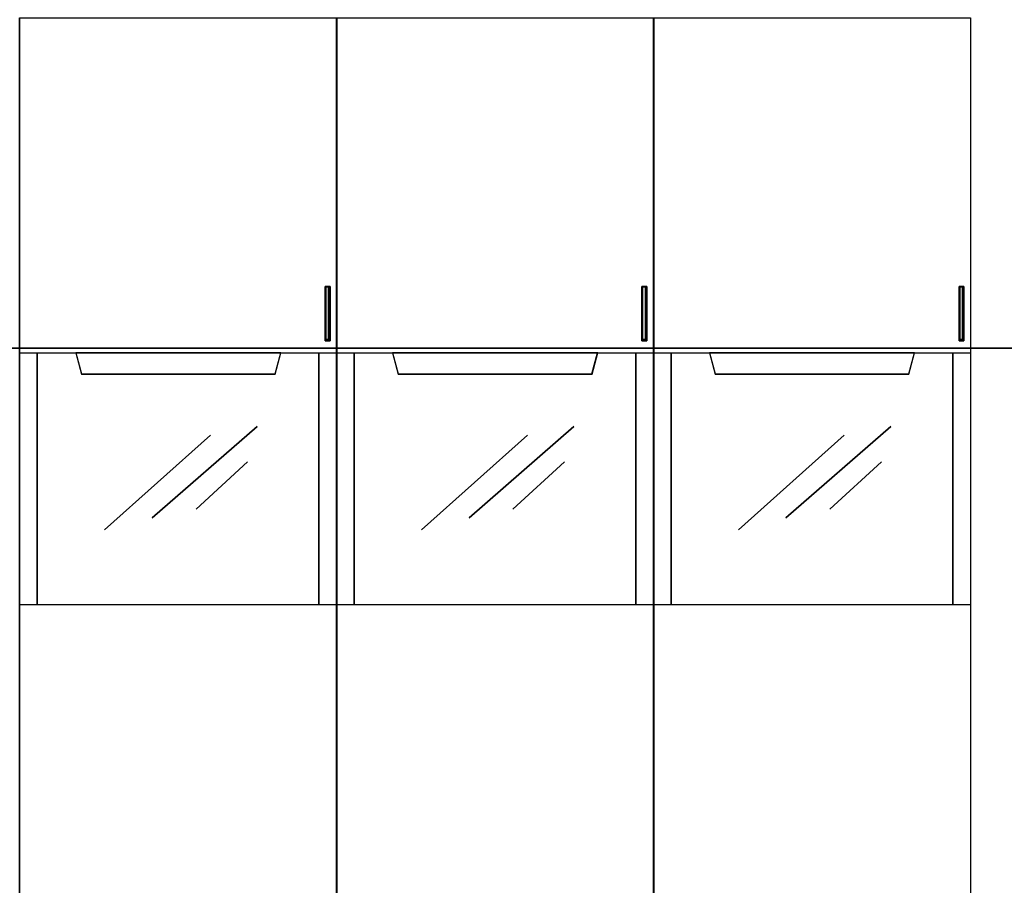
# Model space of a CAD drawing. Extents: x -635870 to -372006, y -44437 to 104716.
# Tile 185 of 246: x -515537 to -514977, y -19410 to -18919. Entities that reach past the tile are written whole.
import ezdxf

# ---------------------------------------------------------------- set-up
doc = ezdxf.new("R2010")
doc.units = 0
doc.header["$MEASUREMENT"] = 0
doc.layers.get('0').update_dxf_attribs({"color": 252})
doc.layers.add('45', color=8, linetype='Continuous')
doc.layers.add('50', color=7, linetype='Continuous')

# ---------------------------------------------------------------- blocks, each defined once
blk = doc.blocks.new('*C988')
at = {"layer": '50', "color": 7}
for points in [[(156.839992, -131.828671), (156.839992, -128.738295), (156.839992, -131.828671)], [(156.839992, -128.738295), (156.946033, -128.738295), (156.839992, -128.738295)], [(156.875118, -131.828671), (156.839992, -131.828671), (156.839992, -128.738295), (156.875118, -128.738295), (156.980496, -128.738295), (157.085874, -128.738295), (157.121, -128.738295), (157.121, -131.828671), (157.085874, -131.828671), (156.980496, -131.828671), (156.875118, -131.828671)], [(156.839992, -128.738295), (156.839992, -131.828671), (156.875118, -131.828671), (156.980496, -131.828671), (157.085874, -131.828671), (157.121, -131.828671), (157.121, -128.738295), (157.085874, -128.738295), (156.980496, -128.738295), (156.875118, -128.738295), (156.839992, -128.738295)], [(156.863852, -128.738295), (157.020261, -128.738295), (156.863852, -128.738295)], [(156.879758, -128.778017), (156.879758, -131.788949), (156.904942, -131.788949), (156.980496, -131.788949), (157.05605, -131.788949), (157.081235, -131.788949), (157.081235, -128.778017), (157.05605, -128.778017), (156.980496, -128.778017), (156.904942, -128.778017), (156.879758, -128.778017)], [(156.93808, -128.738295), (157.09449, -128.738295), (156.93808, -128.738295)], [(157.012308, -128.738295), (157.121, -128.738295), (157.012308, -128.738295)], [(157.038818, -128.738295), (157.038818, -131.828671), (157.038818, -128.738295)], [(174.829767, -131.828671), (174.829767, -128.738295), (174.829767, -131.828671)], [(174.829767, -128.738295), (174.962318, -128.738295), (174.829767, -128.738295)], [(174.900682, -131.828671), (174.829767, -131.828671), (174.829767, -128.738295), (174.900682, -128.738295), (174.971596, -128.738295), (175.077968, -128.738295), (175.113425, -128.738295), (175.113425, -131.828671), (175.077968, -131.828671), (174.971596, -131.828671), (174.900682, -131.828671)], [(174.829767, -128.738295), (174.829767, -131.828671), (174.900682, -131.828671), (174.971596, -131.828671), (175.077968, -131.828671), (175.113425, -131.828671), (175.113425, -128.738295), (175.077968, -128.738295), (174.971596, -128.738295), (174.900682, -128.738295), (174.829767, -128.738295)], [(174.872183, -128.778017), (174.872183, -131.788949), (174.922553, -131.788949), (174.972922, -131.788949), (175.048476, -131.788949), (175.07366, -131.788949), (175.07366, -128.778017), (175.048476, -128.778017), (174.972922, -128.778017), (174.922553, -128.778017), (174.872183, -128.778017)], [(174.880136, -128.738295), (175.012687, -128.738295), (174.880136, -128.738295)], [(174.930506, -128.738295), (175.086915, -128.738295), (174.930506, -128.738295)], [(175.004734, -128.738295), (175.113425, -128.738295), (175.004734, -128.738295)], [(175.031244, -128.738295), (175.031244, -131.828671), (175.031244, -128.738295)], [(192.848703, -131.828671), (192.848703, -128.738295), (192.848703, -131.828671)], [(192.848703, -128.738295), (192.954743, -128.738295), (192.848703, -128.738295)], [(192.883829, -131.828671), (192.848703, -131.828671), (192.848703, -128.738295), (192.883829, -128.738295), (192.989207, -128.738295), (193.094584, -128.738295), (193.12971, -128.738295), (193.12971, -131.828671), (193.094584, -131.828671), (192.989207, -131.828671), (192.883829, -131.828671)], [(192.848703, -128.738295), (192.848703, -131.828671), (192.883829, -131.828671), (192.989207, -131.828671), (193.094584, -131.828671), (193.12971, -131.828671), (193.12971, -128.738295), (193.094584, -128.738295), (192.989207, -128.738295), (192.883829, -128.738295), (192.848703, -128.738295)], [(192.872562, -128.738295), (193.028972, -128.738295), (192.872562, -128.738295)], [(192.888468, -128.778017), (192.888468, -131.788949), (192.913653, -131.788949), (192.989207, -131.788949), (193.06476, -131.788949), (193.089945, -131.788949), (193.089945, -128.778017), (193.06476, -128.778017), (192.989207, -128.778017), (192.913653, -128.778017), (192.888468, -128.778017)], [(192.94679, -128.738295), (193.105851, -128.738295), (192.94679, -128.738295)], [(193.02367, -128.738295), (193.12971, -128.738295), (193.02367, -128.738295)], [(193.047529, -128.738295), (193.047529, -131.828671), (193.047529, -128.738295)], [(156.839992, -131.746579), (156.946033, -131.746579), (156.839992, -131.746579)], [(156.863852, -131.746579), (157.020261, -131.746579), (156.863852, -131.746579)], [(156.93808, -131.746579), (157.09449, -131.746579), (156.93808, -131.746579)], [(157.012308, -131.746579), (157.121, -131.746579), (157.012308, -131.746579)], [(174.829767, -131.746579), (174.962318, -131.746579), (174.829767, -131.746579)], [(174.880136, -131.746579), (175.012687, -131.746579), (174.880136, -131.746579)], [(174.930506, -131.746579), (175.086915, -131.746579), (174.930506, -131.746579)], [(175.004734, -131.746579), (175.113425, -131.746579), (175.004734, -131.746579)], [(192.848703, -131.746579), (192.954743, -131.746579), (192.848703, -131.746579)], [(192.872562, -131.746579), (193.028972, -131.746579), (192.872562, -131.746579)], [(192.94679, -131.746579), (193.105851, -131.746579), (192.94679, -131.746579)], [(193.02367, -131.746579), (193.12971, -131.746579), (193.02367, -131.746579)], [(246.510509, -132.244429), (31.516001, -132.244429), (246.510509, -132.244429)], [(246.510509, -132.244429), (246.510509, -178.271705), (31.516001, -178.271705), (31.516001, -132.244429), (246.510509, -132.244429)]]:
    blk.add_lwpolyline(points, close=True, dxfattribs=at)
blk = doc.blocks.new('*U993')
at = {"layer": '45', "color": 7}
for points in [[(139.491763, -113.492968), (157.505397, -113.492968), (157.505397, -113.492968), (157.505397, -196.498834), (157.505397, -196.498834), (139.491763, -196.498834), (139.491763, -196.498834), (139.491763, -113.492968), (139.491763, -113.492968)], [(139.491763, -132.496002), (157.505397, -132.496002), (157.505397, -146.803888), (139.491763, -146.803888), (139.491763, -132.496002)], [(139.497065, -132.501298), (157.500095, -132.501298), (157.500095, -146.798592), (139.497065, -146.798592), (139.497065, -132.501298)], [(142.67563, -132.496002), (142.99709, -133.708849), (142.99709, -133.708849), (154.002721, -133.708849), (154.002721, -133.708849), (154.324181, -132.496002), (142.67563, -132.496002)], [(142.680932, -132.501298), (143.002099, -133.703553), (153.997711, -133.703553), (154.318879, -132.501298), (142.680932, -132.501298)]]:
    blk.add_lwpolyline(points, close=True, dxfattribs=at)
at = {"layer": '45', "color": 59}
blk.add_lwpolyline([(139.497065, -113.498264), (157.500095, -113.498264), (157.500095, -196.493538), (139.497065, -196.493538), (139.497065, -113.498264)], close=True, dxfattribs=at)
at = {"layer": '45', "color": 4}
for points in [[(140.496497, -132.496002), (140.496497, -146.803888), (140.496497, -132.496002)], [(156.487408, -146.803888), (156.487408, -132.496002), (156.487408, -146.803888)]]:
    blk.add_lwpolyline(points, close=True, dxfattribs=at)
at = {"layer": '45', "color": 253}
for points in [[(147.015338, -141.86776), (152.977466, -136.690651), (147.015338, -141.86776)], [(144.319258, -142.553628), (150.334406, -137.175261), (144.319258, -142.553628)], [(149.509941, -141.377855), (152.441962, -138.687347), (149.509941, -141.377855)]]:
    blk.add_lwpolyline(points, close=True, dxfattribs=at)
blk = doc.blocks.new('*U994')
at = {"layer": '45', "color": 7}
for points in [[(157.492142, -113.492968), (175.505775, -113.492968), (175.505775, -113.492968), (175.505775, -196.498834), (175.505775, -196.498834), (157.492142, -196.498834), (157.492142, -196.498834), (157.492142, -113.492968), (157.492142, -113.492968)], [(157.497444, -113.498264), (175.500473, -113.498264), (175.500473, -196.493538), (157.497444, -196.493538), (157.497444, -113.498264)], [(157.492142, -132.496002), (175.505775, -132.496002), (175.505775, -146.803888), (157.492142, -146.803888), (157.492142, -132.496002)], [(157.497444, -132.501298), (175.500473, -132.501298), (175.500473, -146.798592), (157.497444, -146.798592), (157.497444, -132.501298)], [(160.673357, -132.496002), (160.994891, -133.708849), (160.994891, -133.708849), (172.003026, -133.708849), (172.003026, -133.708849), (172.32456, -132.496002), (160.673357, -132.496002)], [(160.678659, -132.501298), (160.9999, -133.703553), (171.998017, -133.703553), (172.319258, -132.501298), (160.678659, -132.501298)]]:
    blk.add_lwpolyline(points, close=True, dxfattribs=at)
at = {"layer": '45', "color": 4}
for points in [[(158.496876, -132.496002), (158.496876, -146.803888), (158.496876, -132.496002)], [(174.487786, -146.803888), (174.487786, -132.496002), (174.487786, -146.803888)]]:
    blk.add_lwpolyline(points, close=True, dxfattribs=at)
at = {"layer": '45', "color": 253}
for points in [[(165.015717, -141.86776), (170.977845, -136.690651), (165.015717, -141.86776)], [(162.316985, -142.553628), (168.332134, -137.175261), (162.316985, -142.553628)], [(167.507669, -141.377855), (170.439689, -138.687347), (167.507669, -141.377855)]]:
    blk.add_lwpolyline(points, close=True, dxfattribs=at)
blk = doc.blocks.new('*U995')
at = {"layer": '45', "color": 7}
for points in [[(175.49252, -113.492968), (193.506154, -113.492968), (193.506154, -113.492968), (193.506154, -196.498834), (193.506154, -196.498834), (175.49252, -196.498834), (175.49252, -196.498834), (175.49252, -113.492968), (175.49252, -113.492968)], [(175.497822, -113.498264), (193.500852, -113.498264), (193.500852, -196.493538), (175.497822, -196.493538), (175.497822, -113.498264)], [(175.49252, -132.496002), (193.506154, -132.496002), (193.506154, -146.803888), (175.49252, -146.803888), (175.49252, -132.496002)], [(175.497822, -132.501298), (193.500852, -132.501298), (193.500852, -146.798592), (175.497822, -146.798592), (175.497822, -132.501298)], [(178.673736, -132.496002), (178.995269, -133.708849), (178.995269, -133.708849), (190.003405, -133.708849), (190.003405, -133.708849), (190.324938, -132.496002), (178.673736, -132.496002)], [(178.679038, -132.501298), (179.000206, -133.703553), (189.995818, -133.703553), (190.316985, -132.501298), (178.679038, -132.501298)]]:
    blk.add_lwpolyline(points, close=True, dxfattribs=at)
at = {"layer": '45', "color": 4}
for points in [[(176.497254, -132.496002), (176.497254, -146.803888), (176.497254, -132.496002)], [(192.488165, -146.803888), (192.488165, -132.496002), (192.488165, -146.803888)]]:
    blk.add_lwpolyline(points, close=True, dxfattribs=at)
at = {"layer": '45', "color": 253}
for points in [[(183.016095, -141.86776), (188.978224, -136.690651), (183.016095, -141.86776)], [(180.317364, -142.553628), (186.332513, -137.175261), (180.317364, -142.553628)], [(185.508048, -141.377855), (188.440068, -138.687347), (185.508048, -141.377855)]]:
    blk.add_lwpolyline(points, close=True, dxfattribs=at)

msp = doc.modelspace()

# ---------------------------------------------------------------- block references
at = {"xscale": 10, "yscale": 10, "zscale": 10}
for name in ['*C988', '*U993', '*U994', '*U995']:
    msp.add_blockref(name, (-516931.5, -17783.09), dxfattribs=at)

doc.saveas('drawing.dxf')
